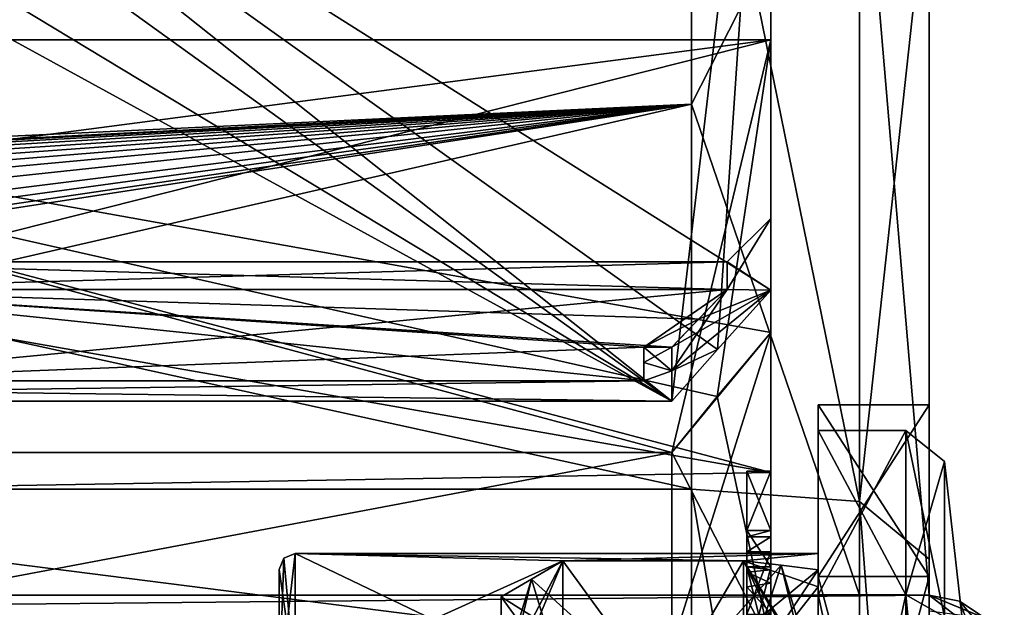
# Model space of a CAD drawing. Header units: millimetres. Extents: x -145 to 248, y -150 to 247.
# Tile 145 of 174: x 132 to 144, y 5 to 12. Entities that reach past the tile are written whole.
import ezdxf

# ---------------------------------------------------------------- set-up
doc = ezdxf.new("R2010")
doc.units = ezdxf.units.MM
doc.header["$LTSCALE"] = 65.185185
for name, color, linetype in [('1085', 7, 'CONTINUOUS'), ('1086', 7, 'CONTINUOUS'), ('1089', 7, 'CONTINUOUS'), ('1090', 7, 'CONTINUOUS'), ('1091', 7, 'CONTINUOUS'), ('1100', 7, 'CONTINUOUS'), ('1101', 7, 'CONTINUOUS'), ('1102', 7, 'CONTINUOUS'), ('1106', 7, 'CONTINUOUS'), ('1115', 7, 'CONTINUOUS'), ('1268', 7, 'CONTINUOUS'), ('1269', 7, 'CONTINUOUS'), ('1270', 7, 'CONTINUOUS'), ('1271', 7, 'CONTINUOUS'), ('1272', 7, 'CONTINUOUS'), ('1274', 7, 'CONTINUOUS'), ('1275', 7, 'CONTINUOUS'), ('1276', 7, 'CONTINUOUS'), ('1279', 7, 'CONTINUOUS'), ('1280', 7, 'CONTINUOUS'), ('1281', 7, 'CONTINUOUS'), ('1282', 7, 'CONTINUOUS'), ('1283', 7, 'CONTINUOUS'), ('1374', 7, 'CONTINUOUS'), ('1375', 7, 'CONTINUOUS'), ('1376', 7, 'CONTINUOUS'), ('1400', 7, 'CONTINUOUS'), ('1401', 7, 'CONTINUOUS'), ('1404', 7, 'CONTINUOUS'), ('1407', 7, 'CONTINUOUS'), ('1411', 7, 'CONTINUOUS'), ('1412', 7, 'CONTINUOUS'), ('1417', 7, 'CONTINUOUS'), ('1418', 7, 'CONTINUOUS'), ('1422', 7, 'CONTINUOUS'), ('1424', 7, 'CONTINUOUS'), ('1427', 7, 'CONTINUOUS'), ('1428', 7, 'CONTINUOUS'), ('1432', 7, 'CONTINUOUS'), ('1468', 7, 'CONTINUOUS'), ('1470', 7, 'CONTINUOUS'), ('1471', 7, 'CONTINUOUS'), ('1481', 7, 'CONTINUOUS'), ('1483', 7, 'CONTINUOUS'), ('1485', 7, 'CONTINUOUS'), ('1486', 7, 'CONTINUOUS'), ('950', 7, 'CONTINUOUS'), ('954', 7, 'CONTINUOUS'), ('955', 7, 'CONTINUOUS'), ('960', 7, 'CONTINUOUS'), ('961', 7, 'CONTINUOUS'), ('962', 7, 'CONTINUOUS'), ('963', 7, 'CONTINUOUS'), ('964', 7, 'CONTINUOUS'), ('965', 7, 'CONTINUOUS'), ('966', 7, 'CONTINUOUS'), ('968', 7, 'CONTINUOUS'), ('977', 7, 'CONTINUOUS'), ('978', 7, 'CONTINUOUS'), ('979', 7, 'CONTINUOUS'), ('980', 7, 'CONTINUOUS'), ('981', 7, 'CONTINUOUS'), ('982', 7, 'CONTINUOUS')]:
    doc.layers.add(name, color=color, linetype=linetype)

msp = doc.modelspace()

# ---------------------------------------------------------------- linework, layer by layer
at = {"layer": '1085', "color": 7, "linetype": 'CONTINUOUS', "true_color": 0xe0f2ff}
for points in [[(135.25, 3.907, 3.907), (135.05, 5.325), (135.109, 5.466, 0), (135.25, 3.907, 3.907)], [(135.25, 5.525), (135.25, 3.907, 3.907), (135.109, 5.466, 0), (135.25, 5.525)], [(135.05, 3.768, 3.763), (135.05, 5.325), (135.25, 3.907, 3.907), (135.05, 3.768, 3.763)]]:
    msp.add_3dface(points, dxfattribs=at)
at = {"layer": '1086', "color": 7, "linetype": 'CONTINUOUS', "true_color": 0xe0f2ff}
for points in [[(135.05, 3.768, -3.763), (135.25, 3.907, -3.907), (135.25, 5.525), (135.05, 3.768, -3.763)], [(135.05, 3.768, -3.763), (135.25, 5.525), (135.109, 5.466, 0), (135.05, 3.768, -3.763)], [(135.05, 5.325), (135.05, 3.768, -3.763), (135.109, 5.466, 0), (135.05, 5.325)]]:
    msp.add_3dface(points, dxfattribs=at)
at = {"layer": '1089', "color": 7, "linetype": 'CONTINUOUS', "true_color": 0xe0f2ff}
for points in [[(139.65, 8.124, -2.5), (139.65, 7.931, -3.057), (139.65, 7.7, -2.5), (139.65, 8.124, -2.5)], [(139.65, 7.931, -3.057), (139.65, 7.7, -3.6), (139.65, 7.7, -2.5), (139.65, 7.931, -3.057)]]:
    msp.add_3dface(points, dxfattribs=at)
at = {"layer": '1090', "color": 7, "linetype": 'CONTINUOUS', "true_color": 0xe0f2ff}
for points in [[(139.65, 7.7, -3.6), (119.85, 7.7, -3.6), (139.65, 7.7, -2.5), (139.65, 7.7, -3.6)], [(139.65, 7.7, -2.5), (119.85, 7.7, -3.6), (128.65, 7.7, -2.5), (139.65, 7.7, -2.5)], [(119.85, 7.7, 3.6), (139.65, 7.7, 3.6), (128.65, 7.7, 2.5), (119.85, 7.7, 3.6)], [(128.65, 7.7, 2.5), (139.65, 7.7, 3.6), (139.65, 7.7, 2.5), (128.65, 7.7, 2.5)]]:
    msp.add_3dface(points, dxfattribs=at)
at = {"layer": '1091', "color": 7, "linetype": 'CONTINUOUS', "true_color": 0xe0f2ff}
for points in [[(140, 6.8, 5.1), (140, 4.339, 7.309), (141.25, 8.31, 5.1), (140, 6.8, 5.1)], [(140, 6.8, 5.1), (141.25, 8.31, 5.1), (140.573, 7.504, 5.1), (140, 6.8, 5.1)], [(141.25, 8.31, 5.1), (140, 4.339, 7.309), (141.25, 4.369, 8.716), (141.25, 8.31, 5.1)]]:
    msp.add_3dface(points, dxfattribs=at)
at = {"layer": '1100', "color": 7, "linetype": 'CONTINUOUS', "true_color": 0xe0f2ff}
for points in [[(140.25, 5, 19.881), (113.25, 5, 19.881), (143.25, 5, 22.5), (140.25, 5, 19.881)], [(113.25, 5, 19.881), (113.25, 5, 22.5), (143.25, 5, 22.5), (113.25, 5, 19.881)], [(142.35, 5, 18.995), (140.25, 5, 19.881), (143.25, 5, 22.5), (142.35, 5, 18.995)], [(142.371, 5, 18.974), (142.35, 5, 18.995), (143.25, 5, 22.5), (142.371, 5, 18.974)], [(143.25, 5, 16.771), (142.371, 5, 18.974), (143.25, 5, 22.5), (143.25, 5, 16.771)]]:
    msp.add_3dface(points, dxfattribs=at)
at = {"layer": '1101', "color": 7, "linetype": 'CONTINUOUS', "true_color": 0xe0f2ff}
for points in [[(143.25, 5, 22.5), (113.25, 5, 22.5), (113.25, 4.707, 23.207), (143.25, 5, 22.5)], [(143.25, 5, 22.5), (113.25, 4.707, 23.207), (143.25, 4.707, 23.207), (143.25, 5, 22.5)]]:
    msp.add_3dface(points, dxfattribs=at)
at = {"layer": '1102', "color": 7, "linetype": 'CONTINUOUS', "true_color": 0xe0f2ff}
for points in [[(143.25, 5, 14.5), (143.25, 5, 16.771), (143.629, 4.925, 22.5), (143.25, 5, 14.5)], [(143.955, 4.709, 22.5), (143.25, 5, 14.5), (143.629, 4.925, 22.5), (143.955, 4.709, 22.5)], [(143.25, 5, 14.5), (143.955, 4.709, 22.5), (143.957, 4.707, 14.5), (143.25, 5, 14.5)], [(143.25, 5, 16.771), (143.25, 5, 22.5), (143.629, 4.925, 22.5), (143.25, 5, 16.771)]]:
    msp.add_3dface(points, dxfattribs=at)
at = {"layer": '1106', "color": 7, "linetype": 'CONTINUOUS', "true_color": 0xe0f2ff}
for points in [[(143.25, 5, 22.5), (143.25, 4.707, 23.207), (143.75, 4.612, 23.112), (143.25, 5, 22.5)], [(143.629, 4.925, 22.5), (143.25, 5, 22.5), (143.75, 4.612, 23.112), (143.629, 4.925, 22.5)], [(143.955, 4.709, 22.5), (143.629, 4.925, 22.5), (144.116, 4.354, 22.854), (143.955, 4.709, 22.5)], [(144.116, 4.354, 22.854), (143.629, 4.925, 22.5), (143.75, 4.612, 23.112), (144.116, 4.354, 22.854)]]:
    msp.add_3dface(points, dxfattribs=at)
at = {"layer": '1115', "color": 7, "linetype": 'CONTINUOUS', "true_color": 0xe0f2ff}
msp.add_3dface([(143.25, 4.799, 13.898), (143.25, 5, 14.5), (143.957, 4.707, 14.5), (143.25, 4.799, 13.898)], dxfattribs=at)
at = {"layer": '1268', "color": 7, "linetype": 'CONTINUOUS', "true_color": 0xe0f2ff}
for points in [[(140.95, 6.562, -12.962), (140.95, 5.815, -12.962), (140.95, 4.139, -12.571), (140.95, 6.562, -12.962)], [(140.95, 6.562, -12.571), (140.95, 6.562, -12.962), (140.95, 5.815, -12.571), (140.95, 6.562, -12.571)], [(140.95, 5.815, -12.571), (140.95, 6.562, -12.962), (140.95, 5.356, -12.571), (140.95, 5.815, -12.571)], [(140.95, 5.356, -12.571), (140.95, 6.562, -12.962), (140.95, 4.139, -12.571), (140.95, 5.356, -12.571)], [(140.95, 4.139, -12.571), (140.95, 5.815, -12.962), (140.95, 5.356, -12.962), (140.95, 4.139, -12.571)], [(140.95, 5.356, -12.962), (140.95, 5.815, -12.962), (140.95, 5.815, -15.47), (140.95, 5.356, -12.962)], [(140.95, 5.815, -12.345), (140.95, 5.815, -12.571), (140.95, 5.356, -12.379), (140.95, 5.815, -12.345)], [(140.95, 5.356, -12.379), (140.95, 5.815, -12.571), (140.95, 5.356, -12.571), (140.95, 5.356, -12.379)], [(140.95, 5.736, -11.83), (140.95, 5.815, -12.345), (140.95, 5.29, -11.95), (140.95, 5.736, -11.83)], [(140.95, 5.29, -11.95), (140.95, 5.815, -12.345), (140.95, 5.356, -12.379), (140.95, 5.29, -11.95)], [(140.95, 5.356, -15.47), (140.95, 5.356, -12.962), (140.95, 5.815, -15.47), (140.95, 5.356, -15.47)], [(140.95, 5.547, -11.522), (140.95, 5.736, -11.83), (140.95, 4.718, -11.645), (140.95, 5.547, -11.522)], [(140.95, 4.718, -11.645), (140.95, 5.736, -11.83), (140.95, 5.105, -11.741), (140.95, 4.718, -11.645)], [(140.95, 5.105, -11.741), (140.95, 5.736, -11.83), (140.95, 5.29, -11.95), (140.95, 5.105, -11.741)], [(140.95, 4.762, -11.252), (140.95, 5.547, -11.522), (140.95, 4.352, -11.268), (140.95, 4.762, -11.252)], [(140.95, 4.352, -11.268), (140.95, 5.547, -11.522), (140.95, 3.992, -11.332), (140.95, 4.352, -11.268)], [(140.95, 3.992, -11.332), (140.95, 5.547, -11.522), (140.95, 4.718, -11.645), (140.95, 3.992, -11.332)], [(140.95, 4.139, -12.962), (140.95, 4.139, -12.571), (140.95, 5.356, -12.962), (140.95, 4.139, -12.962)]]:
    msp.add_3dface(points, dxfattribs=at)
at = {"layer": '1269', "color": 7, "linetype": 'CONTINUOUS', "true_color": 0xe0f2ff}
for points in [[(140.95, 5.815, -15.47), (140.95, 5.815, -12.962), (141.25, 5.815, -15.47), (140.95, 5.815, -15.47)], [(140.95, 5.815, -12.962), (141.25, 5.815, -12.962), (141.25, 5.815, -15.47), (140.95, 5.815, -12.962)]]:
    msp.add_3dface(points, dxfattribs=at)
at = {"layer": '1270', "color": 7, "linetype": 'CONTINUOUS', "true_color": 0xe0f2ff}
for points in [[(140.95, 5.356, -15.47), (140.95, 5.815, -15.47), (141.25, 5.356, -15.47), (140.95, 5.356, -15.47)], [(140.95, 5.815, -15.47), (141.25, 5.815, -15.47), (141.25, 5.356, -15.47), (140.95, 5.815, -15.47)]]:
    msp.add_3dface(points, dxfattribs=at)
at = {"layer": '1271', "color": 7, "linetype": 'CONTINUOUS', "true_color": 0xe0f2ff}
for points in [[(140.95, 5.356, -12.962), (140.95, 5.356, -15.47), (141.25, 5.356, -12.962), (140.95, 5.356, -12.962)], [(140.95, 5.356, -15.47), (141.25, 5.356, -15.47), (141.25, 5.356, -12.962), (140.95, 5.356, -15.47)]]:
    msp.add_3dface(points, dxfattribs=at)
at = {"layer": '1272', "color": 7, "linetype": 'CONTINUOUS', "true_color": 0xe0f2ff}
for points in [[(140.95, 4.139, -12.962), (140.95, 5.356, -12.962), (141.25, 4.139, -12.962), (140.95, 4.139, -12.962)], [(140.95, 5.356, -12.962), (141.25, 5.356, -12.962), (141.25, 4.139, -12.962), (140.95, 5.356, -12.962)]]:
    msp.add_3dface(points, dxfattribs=at)
at = {"layer": '1274', "color": 7, "linetype": 'CONTINUOUS', "true_color": 0xe0f2ff}
for points in [[(140.95, 5.356, -12.571), (140.95, 4.139, -12.571), (141.25, 5.356, -12.571), (140.95, 5.356, -12.571)], [(140.95, 4.139, -12.571), (141.25, 4.139, -12.571), (141.25, 5.356, -12.571), (140.95, 4.139, -12.571)]]:
    msp.add_3dface(points, dxfattribs=at)
at = {"layer": '1275', "color": 7, "linetype": 'CONTINUOUS', "true_color": 0xe0f2ff}
for points in [[(140.95, 5.356, -12.379), (140.95, 5.356, -12.571), (141.25, 5.356, -12.379), (140.95, 5.356, -12.379)], [(140.95, 5.356, -12.571), (141.25, 5.356, -12.571), (141.25, 5.356, -12.379), (140.95, 5.356, -12.571)]]:
    msp.add_3dface(points, dxfattribs=at)
at = {"layer": '1276', "color": 7, "linetype": 'CONTINUOUS', "true_color": 0xe0f2ff}
for points in [[(140.95, 5.29, -11.95), (140.95, 5.356, -12.379), (141.25, 5.319, -12.032), (140.95, 5.29, -11.95)], [(140.95, 5.356, -12.379), (141.25, 5.356, -12.379), (141.25, 5.319, -12.032), (140.95, 5.356, -12.379)], [(141.25, 5.151, -11.772), (140.95, 5.29, -11.95), (141.25, 5.319, -12.032), (141.25, 5.151, -11.772)], [(140.95, 5.105, -11.741), (140.95, 5.29, -11.95), (141.25, 5.151, -11.772), (140.95, 5.105, -11.741)], [(141.25, 4.767, -11.649), (140.95, 5.105, -11.741), (141.25, 5.151, -11.772), (141.25, 4.767, -11.649)], [(140.95, 4.718, -11.645), (140.95, 5.105, -11.741), (141.25, 4.767, -11.649), (140.95, 4.718, -11.645)]]:
    msp.add_3dface(points, dxfattribs=at)
at = {"layer": '1279', "color": 7, "linetype": 'CONTINUOUS', "true_color": 0xe0f2ff}
for points in [[(140.95, 5.815, -12.345), (140.95, 5.736, -11.83), (141.25, 5.815, -12.345), (140.95, 5.815, -12.345)], [(141.25, 5.815, -12.345), (140.95, 5.736, -11.83), (141.25, 5.736, -11.83), (141.25, 5.815, -12.345)], [(140.95, 5.736, -11.83), (140.95, 5.547, -11.522), (141.25, 5.736, -11.83), (140.95, 5.736, -11.83)], [(141.25, 5.736, -11.83), (140.95, 5.547, -11.522), (141.25, 5.547, -11.522), (141.25, 5.736, -11.83)], [(140.95, 5.547, -11.522), (140.95, 4.762, -11.252), (141.25, 5.547, -11.522), (140.95, 5.547, -11.522)], [(140.95, 4.762, -11.252), (141.25, 4.762, -11.252), (141.25, 5.547, -11.522), (140.95, 4.762, -11.252)]]:
    msp.add_3dface(points, dxfattribs=at)
at = {"layer": '1280', "color": 7, "linetype": 'CONTINUOUS', "true_color": 0xe0f2ff}
for points in [[(140.95, 5.815, -12.571), (140.95, 5.815, -12.345), (141.25, 5.815, -12.571), (140.95, 5.815, -12.571)], [(140.95, 5.815, -12.345), (141.25, 5.815, -12.345), (141.25, 5.815, -12.571), (140.95, 5.815, -12.345)]]:
    msp.add_3dface(points, dxfattribs=at)
at = {"layer": '1281', "color": 7, "linetype": 'CONTINUOUS', "true_color": 0xe0f2ff}
for points in [[(140.95, 6.562, -12.571), (140.95, 5.815, -12.571), (141.25, 6.562, -12.571), (140.95, 6.562, -12.571)], [(140.95, 5.815, -12.571), (141.25, 5.815, -12.571), (141.25, 6.562, -12.571), (140.95, 5.815, -12.571)]]:
    msp.add_3dface(points, dxfattribs=at)
at = {"layer": '1282', "color": 7, "linetype": 'CONTINUOUS', "true_color": 0xe0f2ff}
for points in [[(140.95, 6.562, -12.962), (140.95, 6.562, -12.571), (141.25, 6.562, -12.962), (140.95, 6.562, -12.962)], [(140.95, 6.562, -12.571), (141.25, 6.562, -12.571), (141.25, 6.562, -12.962), (140.95, 6.562, -12.571)]]:
    msp.add_3dface(points, dxfattribs=at)
at = {"layer": '1283', "color": 7, "linetype": 'CONTINUOUS', "true_color": 0xe0f2ff}
for points in [[(140.95, 5.815, -12.962), (140.95, 6.562, -12.962), (141.25, 5.815, -12.962), (140.95, 5.815, -12.962)], [(141.25, 5.815, -12.962), (140.95, 6.562, -12.962), (141.25, 6.562, -12.962), (141.25, 5.815, -12.962)]]:
    msp.add_3dface(points, dxfattribs=at)
at = {"layer": '1374', "color": 7, "linetype": 'CONTINUOUS', "true_color": 0xe0f2ff}
for points in [[(139.65, 8.124, -2.5), (128.65, 7.7, -2.5), (140.7, 8.854, -2.5), (139.65, 8.124, -2.5)], [(128.65, 7.7, -2.5), (128.65, 8.854, -2.5), (140.7, 8.854, -2.5), (128.65, 7.7, -2.5)], [(140.34, 8.479, -2.5), (139.65, 8.124, -2.5), (140.7, 8.854, -2.5), (140.34, 8.479, -2.5)], [(140, 8.124, -2.5), (139.65, 8.124, -2.5), (140.34, 8.479, -2.5), (140, 8.124, -2.5)], [(139.65, 8.124, -2.5), (139.65, 7.7, -2.5), (128.65, 7.7, -2.5), (139.65, 8.124, -2.5)]]:
    msp.add_3dface(points, dxfattribs=at)
at = {"layer": '1375', "color": 7, "linetype": 'CONTINUOUS', "true_color": 0xe0f2ff}
for points in [[(139.65, 8.124, 2.5), (140, 8.124, 2.5), (128.65, 8.854, 2.5), (139.65, 8.124, 2.5)], [(139.65, 7.7, 2.5), (139.65, 8.124, 2.5), (128.65, 8.854, 2.5), (139.65, 7.7, 2.5)], [(128.65, 8.854, 2.5), (140, 8.124, 2.5), (140.34, 8.479, 2.5), (128.65, 8.854, 2.5)], [(128.65, 7.7, 2.5), (139.65, 7.7, 2.5), (128.65, 8.854, 2.5), (128.65, 7.7, 2.5)], [(140.7, 8.854, 2.5), (128.65, 8.854, 2.5), (140.34, 8.479, 2.5), (140.7, 8.854, 2.5)]]:
    msp.add_3dface(points, dxfattribs=at)
at = {"layer": '1376', "color": 7, "linetype": 'CONTINUOUS', "true_color": 0xe0f2ff}
for points in [[(128.65, 8.854, -2.5), (128.65, 9.2), (140.7, 8.854, -2.5), (128.65, 8.854, -2.5)], [(128.65, 9.2), (128.65, 8.854, 2.5), (140.7, 9.2), (128.65, 9.2)], [(140.7, 8.854, -2.5), (128.65, 9.2), (140.7, 9.2), (140.7, 8.854, -2.5)], [(128.65, 8.854, 2.5), (140.7, 8.854, 2.5), (140.7, 9.2), (128.65, 8.854, 2.5)]]:
    msp.add_3dface(points, dxfattribs=at)
at = {"layer": '1400', "color": 7, "linetype": 'CONTINUOUS', "true_color": 0xe0e8ed}
for points in [[(141.85, 5.003, -5.003), (141.85, 7.075), (142.954, 5.003, -5.003), (141.85, 5.003, -5.003)], [(141.85, 7.075), (141.85, 5.003, 5.003), (142.954, 7.075), (141.85, 7.075)], [(142.954, 5.003, -5.003), (141.85, 7.075), (142.954, 7.075), (142.954, 5.003, -5.003)], [(142.954, 7.075), (141.85, 5.003, 5.003), (142.954, 5.003, 5.003), (142.954, 7.075)], [(141.85, 5.003, 5.003), (141.85, 0, 7.075), (142.954, 5.003, 5.003), (141.85, 5.003, 5.003)], [(142.954, 5.003, 5.003), (141.85, 0, 7.075), (142.954, 0, 7.075), (142.954, 5.003, 5.003)], [(141.85, 0, -7.075), (141.85, 5.003, -5.003), (142.954, 0, -7.075), (141.85, 0, -7.075)], [(142.954, 0, -7.075), (141.85, 5.003, -5.003), (142.954, 5.003, -5.003), (142.954, 0, -7.075)]]:
    msp.add_3dface(points, dxfattribs=at)
at = {"layer": '1401', "color": 7, "linetype": 'CONTINUOUS', "true_color": 0xe0e8ed}
for points in [[(141.85, -5.525), (141.85, 5.525), (141.85, 5.32, -1), (141.85, -5.525)], [(141.85, 5.525), (141.85, -5.525), (141.85, -5.32, 1), (141.85, 5.525)], [(141.85, 5.525), (141.85, 5.104, -2.114), (141.85, 5.32, -1), (141.85, 5.525)], [(141.85, 5.104, 2.114), (141.85, 5.525), (141.85, 5.32, 1), (141.85, 5.104, 2.114)], [(141.85, 5.525), (141.85, 3.458, 1), (141.85, 5.32, 1), (141.85, 5.525)], [(141.85, 3.458, 1), (141.85, 5.525), (141.85, -3.458, 1), (141.85, 3.458, 1)], [(141.85, -3.458, 1), (141.85, 5.525), (141.85, -5.32, 1), (141.85, -3.458, 1)], [(141.85, 3.458, -1), (141.85, -5.525), (141.85, 5.32, -1), (141.85, 3.458, -1)], [(141.85, 5.32, -1), (141.85, 5.104, -2.114), (141.85, 3.827, -3.827), (141.85, 5.32, -1)], [(141.85, 3.827, 3.827), (141.85, 5.104, 2.114), (141.85, 5.32, 1), (141.85, 3.827, 3.827)], [(141.85, 5.104, -2.114), (141.85, 3.907, -3.907), (141.85, 3.827, -3.827), (141.85, 5.104, -2.114)], [(141.85, 3.907, 3.907), (141.85, 5.104, 2.114), (141.85, 3.827, 3.827), (141.85, 3.907, 3.907)]]:
    msp.add_3dface(points, dxfattribs=at)
at = {"layer": '1404', "color": 7, "linetype": 'CONTINUOUS', "true_color": 0xe0e8ed}
for points in [[(143.442, 6.686), (143.442, 4.728, 4.728), (144.196, 0), (143.442, 6.686)], [(143.442, 4.728, -4.728), (143.442, 6.686), (144.196, 0), (143.442, 4.728, -4.728)]]:
    msp.add_3dface(points, dxfattribs=at)
at = {"layer": '1407', "color": 7, "linetype": 'CONTINUOUS', "true_color": 0xe0e8ed}
for points in [[(142.954, 5.003, -5.003), (142.954, 7.075), (143.442, 4.728, -4.728), (142.954, 5.003, -5.003)], [(142.954, 7.075), (142.954, 5.003, 5.003), (143.442, 6.686), (142.954, 7.075)], [(142.954, 7.075), (143.442, 6.686), (143.442, 4.728, -4.728), (142.954, 7.075)], [(142.954, 5.003, 5.003), (143.442, 4.728, 4.728), (143.442, 6.686), (142.954, 5.003, 5.003)], [(142.954, 0, -7.075), (142.954, 5.003, -5.003), (143.266, 0, -6.966), (142.954, 0, -7.075)], [(142.954, 5.003, -5.003), (143.442, 4.728, -4.728), (143.442, 0, -6.686), (142.954, 5.003, -5.003)], [(142.954, 5.003, -5.003), (143.442, 0, -6.686), (143.266, 0, -6.966), (142.954, 5.003, -5.003)], [(142.954, 5.003, 5.003), (142.954, 0, 7.075), (143.442, 4.728, 4.728), (142.954, 5.003, 5.003)]]:
    msp.add_3dface(points, dxfattribs=at)
at = {"layer": '1411', "color": 7, "linetype": 'CONTINUOUS', "true_color": 0xe0e8ed}
for points in [[(138.232, 5.201, 1), (138.627, 5.434, 1), (137.85, 3.952, 1), (138.232, 5.201, 1)], [(137.85, 3.952, 1), (138.627, 5.434, 1), (139.888, 3.701, 1), (137.85, 3.952, 1)], [(138.627, 5.434, 1), (140.907, 5.434, 1), (139.888, 3.701, 1), (138.627, 5.434, 1)], [(139.888, 3.701, 1), (140.907, 5.434, 1), (141.38, 5.376, 1), (139.888, 3.701, 1)], [(141.85, 5.32, 1), (139.888, 3.701, 1), (141.38, 5.376, 1), (141.85, 5.32, 1)], [(141.85, 5.32, 1), (141.85, 3.458, 1), (139.888, 3.701, 1), (141.85, 5.32, 1)], [(137.85, 4.977, 1), (138.232, 5.201, 1), (137.85, 3.952, 1), (137.85, 4.977, 1)]]:
    msp.add_3dface(points, dxfattribs=at)
at = {"layer": '1412', "color": 7, "linetype": 'CONTINUOUS', "true_color": 0xe0e8ed}
for points in [[(139.888, 3.701, -1), (138.627, 5.434, -1), (138.232, 5.202, -1), (139.888, 3.701, -1)], [(140.907, 5.434, -1), (138.627, 5.434, -1), (139.888, 3.701, -1), (140.907, 5.434, -1)], [(141.85, 3.458, -1), (140.907, 5.434, -1), (139.888, 3.701, -1), (141.85, 3.458, -1)], [(140.907, 5.434, -1), (141.85, 3.458, -1), (141.38, 5.376, -1), (140.907, 5.434, -1)], [(141.85, 3.458, -1), (141.85, 5.32, -1), (141.38, 5.376, -1), (141.85, 3.458, -1)], [(137.85, 4.977, -1), (139.888, 3.701, -1), (138.232, 5.202, -1), (137.85, 4.977, -1)], [(137.85, 3.952, -1), (139.888, 3.701, -1), (137.85, 4.977, -1), (137.85, 3.952, -1)]]:
    msp.add_3dface(points, dxfattribs=at)
at = {"layer": '1417', "color": 7, "linetype": 'CONTINUOUS', "true_color": 0xe0e8ed}
for points in [[(140.907, 5.434, 1), (140.907, 3.907, 3.907), (141.38, 5.376, 1), (140.907, 5.434, 1)], [(140.907, 3.907, 3.907), (141.85, 5.32, 1), (141.38, 5.376, 1), (140.907, 3.907, 3.907)], [(140.907, 3.907, 3.907), (141.85, 3.827, 3.827), (141.85, 5.32, 1), (140.907, 3.907, 3.907)]]:
    msp.add_3dface(points, dxfattribs=at)
at = {"layer": '1418', "color": 7, "linetype": 'CONTINUOUS', "true_color": 0xe0e8ed}
for points in [[(138.627, 3.907, 3.907), (138.627, 5.434, 1), (137.85, 3.589, 3.589), (138.627, 3.907, 3.907)], [(138.627, 5.434, 1), (138.232, 5.201, 1), (137.85, 3.589, 3.589), (138.627, 5.434, 1)], [(137.85, 4.977, 1), (137.85, 3.589, 3.589), (138.232, 5.201, 1), (137.85, 4.977, 1)]]:
    msp.add_3dface(points, dxfattribs=at)
at = {"layer": '1422', "color": 7, "linetype": 'CONTINUOUS', "true_color": 0xe0f2ff}
for points in [[(93.25, 5.717, 17.595), (93.25, 14.967, 10.874), (141.25, 6.544, 17.304), (93.25, 5.717, 17.595)], [(93.25, 14.967, 10.874), (120.65, 12, 14.08), (141.25, 6.544, 17.304), (93.25, 14.967, 10.874)], [(120.65, 12, 14.08), (141.25, 12, 14.08), (141.25, 6.544, 17.304), (120.65, 12, 14.08)], [(141.25, 0.321, 18.497), (93.25, 5.717, 17.595), (141.25, 6.544, 17.304), (141.25, 0.321, 18.497)], [(93.25, -5.717, 17.595), (93.25, 5.717, 17.595), (141.25, 0.321, 18.497), (93.25, -5.717, 17.595)]]:
    msp.add_3dface(points, dxfattribs=at)
at = {"layer": '1424', "color": 7, "linetype": 'CONTINUOUS', "true_color": 0xe0f2ff}
for points in [[(140.25, 16.167, 12.605), (93.45, 16.585, 12.05), (95.295, 9.026, 18.406), (140.25, 16.167, 12.605)], [(95.798, 9.1, 18.37), (140.25, 16.167, 12.605), (95.295, 9.026, 18.406), (95.798, 9.1, 18.37)], [(140.25, 11.191, 17.176), (140.25, 16.167, 12.605), (95.798, 9.1, 18.37), (140.25, 11.191, 17.176)], [(140.25, 11.191, 17.176), (95.798, 9.1, 18.37), (99.349, 9.1, 18.37), (140.25, 11.191, 17.176)], [(140.25, 11.191, 17.176), (99.349, 9.1, 18.37), (99.702, 9.064, 18.387), (140.25, 11.191, 17.176)], [(99.984, 8.966, 18.435), (140.25, 11.191, 17.176), (99.702, 9.064, 18.387), (99.984, 8.966, 18.435)], [(140.25, 11.191, 17.176), (99.984, 8.966, 18.435), (100.233, 8.806, 18.512), (140.25, 11.191, 17.176)], [(113.25, 5, 19.881), (140.25, 11.191, 17.176), (100.166, 5.037, 19.871), (113.25, 5, 19.881)], [(100.166, 5.037, 19.871), (140.25, 11.191, 17.176), (100.436, 5.33, 19.795), (100.166, 5.037, 19.871)], [(100.435, 8.585, 18.616), (140.25, 11.191, 17.176), (100.233, 8.806, 18.512), (100.435, 8.585, 18.616)], [(140.25, 11.191, 17.176), (100.435, 8.585, 18.616), (100.589, 8.317, 18.737), (140.25, 11.191, 17.176)], [(140.25, 11.191, 17.176), (100.653, 5.766, 19.672), (100.436, 5.33, 19.795), (140.25, 11.191, 17.176)], [(100.715, 7.972, 18.887), (140.25, 11.191, 17.176), (100.589, 8.317, 18.737), (100.715, 7.972, 18.887)], [(100.653, 5.766, 19.672), (140.25, 11.191, 17.176), (100.77, 6.267, 19.519), (100.653, 5.766, 19.672)], [(140.25, 11.191, 17.176), (100.715, 7.972, 18.887), (100.79, 7.555, 19.057), (140.25, 11.191, 17.176)], [(140.25, 11.191, 17.176), (100.817, 6.983, 19.274), (100.77, 6.267, 19.519), (140.25, 11.191, 17.176)], [(100.817, 6.983, 19.274), (140.25, 11.191, 17.176), (100.79, 7.555, 19.057), (100.817, 6.983, 19.274)], [(140.25, 5, 19.881), (140.25, 11.191, 17.176), (113.25, 5, 19.881), (140.25, 5, 19.881)]]:
    msp.add_3dface(points, dxfattribs=at)
at = {"layer": '1427', "color": 7, "linetype": 'CONTINUOUS', "true_color": 0xe0f2ff}
for points in [[(141.25, 12, -14.08), (141.25, 6.544, -17.304), (141.25, 12, -5.1), (141.25, 12, -14.08)], [(141.25, 12, -5.1), (141.25, 6.544, -17.304), (141.25, 8.31, -5.1), (141.25, 12, -5.1)], [(141.25, 8.31, -5.1), (141.25, 6.544, -17.304), (141.25, 6.562, -12.962), (141.25, 8.31, -5.1)], [(141.25, 4.762, -11.252), (141.25, 8.31, -5.1), (141.25, 5.547, -11.522), (141.25, 4.762, -11.252)], [(141.25, 8.31, -5.1), (141.25, 4.762, -11.252), (141.25, 4.369, -8.716), (141.25, 8.31, -5.1)], [(141.25, 8.31, -5.1), (141.25, 5.815, -12.345), (141.25, 5.736, -11.83), (141.25, 8.31, -5.1)], [(141.25, 5.815, -12.345), (141.25, 8.31, -5.1), (141.25, 5.815, -12.571), (141.25, 5.815, -12.345)], [(141.25, 8.31, -5.1), (141.25, 5.736, -11.83), (141.25, 5.547, -11.522), (141.25, 8.31, -5.1)], [(141.25, 5.815, -12.571), (141.25, 8.31, -5.1), (141.25, 6.562, -12.571), (141.25, 5.815, -12.571)], [(141.25, 6.562, -12.571), (141.25, 8.31, -5.1), (141.25, 6.562, -12.962), (141.25, 6.562, -12.571)], [(141.25, 6.544, -17.304), (141.25, 5.815, -15.47), (141.25, 6.562, -12.962), (141.25, 6.544, -17.304)], [(141.25, 5.815, -15.47), (141.25, 5.815, -12.962), (141.25, 6.562, -12.962), (141.25, 5.815, -15.47)], [(141.25, 6.544, -17.304), (141.25, 0.321, -18.497), (141.25, 5.815, -15.47), (141.25, 6.544, -17.304)], [(141.25, 5.815, -15.47), (141.25, 0.321, -18.497), (141.25, 5.356, -15.47), (141.25, 5.815, -15.47)], [(141.25, 5.356, -15.47), (141.25, 0.321, -18.497), (141.25, 3.454, -15.47), (141.25, 5.356, -15.47)], [(141.25, 5.356, -12.962), (141.25, 5.356, -15.47), (141.25, 3.454, -15.47), (141.25, 5.356, -12.962)], [(141.25, 4.139, -12.962), (141.25, 5.356, -12.962), (141.25, 3.454, -15.47), (141.25, 4.139, -12.962)], [(141.25, 5.356, -12.571), (141.25, 4.139, -12.571), (141.25, 5.356, -12.379), (141.25, 5.356, -12.571)], [(141.25, 5.356, -12.379), (141.25, 4.139, -12.571), (141.25, 5.319, -12.032), (141.25, 5.356, -12.379)], [(141.25, 4.139, -12.571), (141.25, 5.151, -11.772), (141.25, 5.319, -12.032), (141.25, 4.139, -12.571)], [(141.25, 4.139, -12.571), (141.25, 4.767, -11.649), (141.25, 5.151, -11.772), (141.25, 4.139, -12.571)]]:
    msp.add_3dface(points, dxfattribs=at)
at = {"layer": '1428', "color": 7, "linetype": 'CONTINUOUS', "true_color": 0xe0f2ff}
for points in [[(141.25, 12, 5.1), (141.25, 8.31, 5.1), (141.25, 12, 14.08), (141.25, 12, 5.1)], [(141.25, 12, 14.08), (141.25, 8.31, 5.1), (141.25, 6.544, 17.304), (141.25, 12, 14.08)], [(141.25, 8.31, 5.1), (141.25, 4.369, 8.716), (141.25, 6.544, 17.304), (141.25, 8.31, 5.1)], [(141.25, 4.369, 8.716), (141.25, 1.231, 13.949), (141.25, 6.544, 17.304), (141.25, 4.369, 8.716)], [(141.25, 0.601, 15.254), (141.25, 0.336, 15.293), (141.25, 6.544, 17.304), (141.25, 0.601, 15.254)], [(141.25, 0.336, 15.293), (141.25, 0.321, 18.497), (141.25, 6.544, 17.304), (141.25, 0.336, 15.293)], [(141.25, 0.817, 15.144), (141.25, 0.601, 15.254), (141.25, 6.544, 17.304), (141.25, 0.817, 15.144)], [(141.25, 0.99, 14.972), (141.25, 0.817, 15.144), (141.25, 6.544, 17.304), (141.25, 0.99, 14.972)], [(141.25, 1.126, 14.713), (141.25, 0.99, 14.972), (141.25, 6.544, 17.304), (141.25, 1.126, 14.713)], [(141.25, 1.203, 14.395), (141.25, 1.126, 14.713), (141.25, 6.544, 17.304), (141.25, 1.203, 14.395)], [(141.25, 1.231, 13.949), (141.25, 1.203, 14.395), (141.25, 6.544, 17.304), (141.25, 1.231, 13.949)]]:
    msp.add_3dface(points, dxfattribs=at)
at = {"layer": '1432', "color": 7, "linetype": 'CONTINUOUS', "true_color": 0xe0f2ff}
for points in [[(141.25, 18.04, 4.1), (141.25, 18.04, -4.1), (141.25, 8.846, -4.1), (141.25, 18.04, 4.1)], [(141.25, 18.04, 4.1), (141.25, 8.846, -4.1), (141.25, 9.75), (141.25, 18.04, 4.1)], [(141.25, 8.846, 4.1), (141.25, 18.04, 4.1), (141.25, 9.75), (141.25, 8.846, 4.1)]]:
    msp.add_3dface(points, dxfattribs=at)
at = {"layer": '1468', "color": 7, "linetype": 'CONTINUOUS', "true_color": 0xe0f2ff}
for points in [[(139.65, 7.7, 3.6), (139.65, 7.931, 3.057), (139.65, 8.124, 2.5), (139.65, 7.7, 3.6)], [(139.65, 7.7, 3.6), (139.65, 8.124, 2.5), (139.65, 7.7, 2.5), (139.65, 7.7, 3.6)]]:
    msp.add_3dface(points, dxfattribs=at)
at = {"layer": '1470', "color": 7, "linetype": 'CONTINUOUS', "true_color": 0xe0f2ff}
for points in [[(140.574, 7.505, -5.1), (141.25, 8.31, -5.1), (141.25, 4.369, -8.716), (140.574, 7.505, -5.1)], [(140, 6.8, -5.1), (140.574, 7.505, -5.1), (141.25, 4.369, -8.716), (140, 6.8, -5.1)], [(140, 4.339, -7.309), (140, 6.8, -5.1), (141.25, 4.369, -8.716), (140, 4.339, -7.309)]]:
    msp.add_3dface(points, dxfattribs=at)
at = {"layer": '1471', "color": 7, "linetype": 'CONTINUOUS', "true_color": 0xe0f2ff}
for points in [[(141.25, 8.846, -4.1), (140.7, 9.2), (141.25, 9.75), (141.25, 8.846, -4.1)], [(140.7, 8.854, 2.5), (141.25, 8.846, 4.1), (141.25, 9.75), (140.7, 8.854, 2.5)], [(140.7, 9.2), (140.7, 8.854, 2.5), (141.25, 9.75), (140.7, 9.2)], [(141.25, 8.846, -4.1), (140.7, 8.854, -2.5), (140.7, 9.2), (141.25, 8.846, -4.1)], [(140, 8.124, 2.5), (140, 7.826, 3.317), (140.7, 8.854, 2.5), (140, 8.124, 2.5)], [(140, 8.124, 2.5), (140.7, 8.854, 2.5), (140.34, 8.479, 2.5), (140, 8.124, 2.5)], [(140, 7.826, 3.317), (141.25, 8.846, 4.1), (140.7, 8.854, 2.5), (140, 7.826, 3.317)], [(140, 7.826, 3.317), (140.577, 8.098, 4.1), (141.25, 8.846, 4.1), (140, 7.826, 3.317)], [(140, 7.826, -3.317), (140, 8.124, -2.5), (141.25, 8.846, -4.1), (140, 7.826, -3.317)], [(140, 7.826, -3.317), (141.25, 8.846, -4.1), (140.576, 8.098, -4.1), (140, 7.826, -3.317)], [(141.25, 8.846, -4.1), (140, 8.124, -2.5), (140.34, 8.479, -2.5), (141.25, 8.846, -4.1)], [(141.25, 8.846, -4.1), (140.34, 8.479, -2.5), (140.7, 8.854, -2.5), (141.25, 8.846, -4.1)], [(140, 7.826, 3.317), (140, 7.446, 4.1), (140.577, 8.098, 4.1), (140, 7.826, 3.317)], [(140, 7.446, -4.1), (140, 7.826, -3.317), (140.576, 8.098, -4.1), (140, 7.446, -4.1)]]:
    msp.add_3dface(points, dxfattribs=at)
at = {"layer": '1481', "color": 7, "linetype": 'CONTINUOUS', "true_color": 0xe0e8ed}
msp.add_3dface([(137.85, 3.952, -1), (137.85, 4.977, -1), (137.85, 3.589, -3.589), (137.85, 3.952, -1)], dxfattribs=at)
at = {"layer": '1483', "color": 7, "linetype": 'CONTINUOUS', "true_color": 0xe0e8ed}
msp.add_3dface([(137.85, 4.977, 1), (137.85, 3.952, 1), (137.85, 3.589, 3.589), (137.85, 4.977, 1)], dxfattribs=at)
at = {"layer": '1485', "color": 7, "linetype": 'CONTINUOUS', "true_color": 0xe0e8ed}
for points in [[(140.907, 3.907, -3.907), (140.907, 5.434, -1), (141.85, 3.827, -3.827), (140.907, 3.907, -3.907)], [(140.907, 5.434, -1), (141.38, 5.376, -1), (141.85, 3.827, -3.827), (140.907, 5.434, -1)], [(141.85, 5.32, -1), (141.85, 3.827, -3.827), (141.38, 5.376, -1), (141.85, 5.32, -1)]]:
    msp.add_3dface(points, dxfattribs=at)
at = {"layer": '1486', "color": 7, "linetype": 'CONTINUOUS', "true_color": 0xe0e8ed}
for points in [[(138.627, 5.434, -1), (138.627, 3.907, -3.907), (138.232, 5.202, -1), (138.627, 5.434, -1)], [(138.627, 3.907, -3.907), (137.85, 4.977, -1), (138.232, 5.202, -1), (138.627, 3.907, -3.907)], [(137.85, 4.977, -1), (138.627, 3.907, -3.907), (137.85, 3.589, -3.589), (137.85, 4.977, -1)]]:
    msp.add_3dface(points, dxfattribs=at)
at = {"layer": '950', "color": 7, "linetype": 'CONTINUOUS', "true_color": 0xe0f2ff}
for points in [[(141.25, 12, -14.08), (120.65, 12, -14.08), (93.25, 5.717, -17.595), (141.25, 12, -14.08)], [(141.25, 6.544, -17.304), (141.25, 12, -14.08), (93.25, 5.717, -17.595), (141.25, 6.544, -17.304)], [(141.25, 0.321, -18.497), (141.25, 6.544, -17.304), (93.25, 5.717, -17.595), (141.25, 0.321, -18.497)], [(93.25, -5.717, -17.595), (141.25, 0.321, -18.497), (93.25, 5.717, -17.595), (93.25, -5.717, -17.595)]]:
    msp.add_3dface(points, dxfattribs=at)
at = {"layer": '954', "color": 7, "linetype": 'CONTINUOUS', "true_color": 0xe0f2ff}
for points in [[(143.25, 14.243, -10.168), (143.25, 13.955, 10.56), (143.25, 7.4), (143.25, 14.243, -10.168)], [(143.25, 5.454, -16.628), (143.25, 14.243, -10.168), (143.25, 7.4), (143.25, 5.454, -16.628)], [(143.25, 13.955, 10.56), (143.25, 5, 16.771), (143.25, 7.4), (143.25, 13.955, 10.56)], [(143.25, 7.4), (143.25, 5, 16.771), (143.25, 5.233, 5.232), (143.25, 7.4)], [(143.25, 5.233, -5.232), (143.25, 5.454, -16.628), (143.25, 7.4), (143.25, 5.233, -5.232)], [(143.25, -5.454, -16.628), (143.25, 5.454, -16.628), (143.25, -5.233, -5.232), (143.25, -5.454, -16.628)], [(143.25, -5.233, -5.232), (143.25, 5.454, -16.628), (143.25, 0, -7.4), (143.25, -5.233, -5.232)], [(143.25, 0, -7.4), (143.25, 5.454, -16.628), (143.25, 5.233, -5.232), (143.25, 0, -7.4)], [(143.25, 4.707, 13.793), (143.25, 4, 13.5), (143.25, 5.233, 5.232), (143.25, 4.707, 13.793)], [(143.25, 5.233, 5.232), (143.25, 4, 13.5), (143.25, 0, 7.4), (143.25, 5.233, 5.232)], [(143.25, 4.799, 13.898), (143.25, 4.707, 13.793), (143.25, 5.233, 5.232), (143.25, 4.799, 13.898)], [(143.25, 5, 14.5), (143.25, 4.799, 13.898), (143.25, 5.233, 5.232), (143.25, 5, 14.5)], [(143.25, 5, 16.771), (143.25, 5, 14.5), (143.25, 5.233, 5.232), (143.25, 5, 16.771)]]:
    msp.add_3dface(points, dxfattribs=at)
at = {"layer": '955', "color": 7, "linetype": 'CONTINUOUS', "true_color": 0xe0f2ff}
for points in [[(93.45, 6.335, -19.497), (93.45, 16.585, -12.05), (140.25, 6.335, -19.497), (93.45, 6.335, -19.497)], [(140.25, 6.335, -19.497), (93.45, 16.585, -12.05), (140.25, 16.585, -12.05), (140.25, 6.335, -19.497)], [(140.25, -6.335, -19.497), (93.45, 6.335, -19.497), (140.25, 6.335, -19.497), (140.25, -6.335, -19.497)], [(93.45, 6.335, -19.497), (140.25, -6.335, -19.497), (100.01, 3.953, -20.115), (93.45, 6.335, -19.497)]]:
    msp.add_3dface(points, dxfattribs=at)
at = {"layer": '960', "color": 7, "linetype": 'CONTINUOUS', "true_color": 0xe0f2ff}
for points in [[(140.25, 6.335, -19.497), (140.25, 16.585, -12.05), (142.371, 6.18, -18.623), (140.25, 6.335, -19.497)], [(142.371, 6.18, -18.623), (140.25, 16.585, -12.05), (142.371, 16.088, -11.233), (142.371, 6.18, -18.623)], [(140.25, 11.191, 17.176), (142.371, 15.353, 12.218), (140.25, 16.167, 12.605), (140.25, 11.191, 17.176)], [(143.25, 14.243, -10.168), (142.371, 6.18, -18.623), (142.371, 16.088, -11.233), (143.25, 14.243, -10.168)], [(142.371, 5, 18.974), (142.371, 15.353, 12.218), (140.25, 11.191, 17.176), (142.371, 5, 18.974)], [(143.25, 5, 16.771), (143.25, 13.955, 10.56), (142.371, 15.353, 12.218), (143.25, 5, 16.771)], [(143.25, 5, 16.771), (142.371, 15.353, 12.218), (142.371, 5, 18.974), (143.25, 5, 16.771)], [(143.25, 14.243, -10.168), (143.25, 5.454, -16.628), (142.371, 6.18, -18.623), (143.25, 14.243, -10.168)], [(140.25, 5, 19.881), (142.371, 5, 18.974), (140.25, 11.191, 17.176), (140.25, 5, 19.881)], [(140.25, -6.335, -19.497), (140.25, 6.335, -19.497), (142.371, -6.18, -18.623), (140.25, -6.335, -19.497)], [(142.371, -6.18, -18.623), (140.25, 6.335, -19.497), (142.371, 6.18, -18.623), (142.371, -6.18, -18.623)], [(143.25, 5.454, -16.628), (143.25, -5.454, -16.628), (142.371, 6.18, -18.623), (143.25, 5.454, -16.628)], [(143.25, -5.454, -16.628), (142.371, -6.18, -18.623), (142.371, 6.18, -18.623), (143.25, -5.454, -16.628)], [(142.35, 5, 18.995), (142.371, 5, 18.974), (140.25, 5, 19.881), (142.35, 5, 18.995)]]:
    msp.add_3dface(points, dxfattribs=at)
at = {"layer": '961', "color": 7, "linetype": 'CONTINUOUS', "true_color": 0xe0f2ff}
for points in [[(135.05, 2.5), (135.05, 1.25, -2.165), (135.05, 5.325), (135.05, 2.5)], [(135.05, 3.768, 3.763), (135.05, 2.5), (135.05, 5.325), (135.05, 3.768, 3.763)], [(135.05, 5.325), (135.05, 1.25, -2.165), (135.05, 3.768, -3.763), (135.05, 5.325)]]:
    msp.add_3dface(points, dxfattribs=at)
at = {"layer": '962', "color": 7, "linetype": 'CONTINUOUS', "true_color": 0xe0f2ff}
for points in [[(135.25, 5.525), (135.25, 3.907, -3.907), (138.627, 5.434, -1), (135.25, 5.525)], [(141.85, 5.525), (135.25, 5.525), (138.627, 5.434, -1), (141.85, 5.525)], [(141.85, 5.525), (138.627, 5.434, -1), (140.907, 5.434, -1), (141.85, 5.525)], [(141.85, 5.104, -2.114), (141.85, 5.525), (140.907, 5.434, -1), (141.85, 5.104, -2.114)], [(138.627, 5.434, -1), (135.25, 3.907, -3.907), (138.627, 3.907, -3.907), (138.627, 5.434, -1)], [(140.907, 3.907, -3.907), (141.85, 5.104, -2.114), (140.907, 5.434, -1), (140.907, 3.907, -3.907)], [(141.85, 3.907, -3.907), (141.85, 5.104, -2.114), (140.907, 3.907, -3.907), (141.85, 3.907, -3.907)]]:
    msp.add_3dface(points, dxfattribs=at)
at = {"layer": '963', "color": 7, "linetype": 'CONTINUOUS', "true_color": 0xe0f2ff}
for points in [[(141.85, 7.4), (141.85, 5.233, 5.232), (141.85, 7.075), (141.85, 7.4)], [(141.85, 5.233, -5.232), (141.85, 7.4), (141.85, 5.003, -5.003), (141.85, 5.233, -5.232)], [(141.85, 5.003, -5.003), (141.85, 7.4), (141.85, 7.075), (141.85, 5.003, -5.003)], [(141.85, 7.075), (141.85, 5.233, 5.232), (141.85, 5.003, 5.003), (141.85, 7.075)], [(141.85, 5.233, 5.232), (141.85, 0, 7.4), (141.85, 0, 7.075), (141.85, 5.233, 5.232)], [(141.85, 5.233, 5.232), (141.85, 0, 7.075), (141.85, 5.003, 5.003), (141.85, 5.233, 5.232)], [(141.85, 0, -7.4), (141.85, 5.233, -5.232), (141.85, 0, -7.075), (141.85, 0, -7.4)], [(141.85, 0, -7.075), (141.85, 5.233, -5.232), (141.85, 5.003, -5.003), (141.85, 0, -7.075)]]:
    msp.add_3dface(points, dxfattribs=at)
at = {"layer": '964', "color": 7, "linetype": 'CONTINUOUS', "true_color": 0xe0f2ff}
for points in [[(143.25, 5.233, -5.232), (143.25, 7.4), (141.85, 5.233, -5.232), (143.25, 5.233, -5.232)], [(143.25, 7.4), (141.85, 7.4), (141.85, 5.233, -5.232), (143.25, 7.4)], [(143.25, 0, -7.4), (143.25, 5.233, -5.232), (141.85, 0, -7.4), (143.25, 0, -7.4)], [(143.25, 5.233, -5.232), (141.85, 5.233, -5.232), (141.85, 0, -7.4), (143.25, 5.233, -5.232)]]:
    msp.add_3dface(points, dxfattribs=at)
at = {"layer": '965', "color": 7, "linetype": 'CONTINUOUS', "true_color": 0xe0f2ff}
for points in [[(135.25, 5.525), (141.85, 5.525), (140.907, 5.434, 1), (135.25, 5.525)], [(135.25, 3.907, 3.907), (135.25, 5.525), (138.627, 3.907, 3.907), (135.25, 3.907, 3.907)], [(138.627, 3.907, 3.907), (135.25, 5.525), (138.627, 5.434, 1), (138.627, 3.907, 3.907)], [(138.627, 5.434, 1), (135.25, 5.525), (140.907, 5.434, 1), (138.627, 5.434, 1)], [(141.85, 5.525), (141.85, 5.104, 2.114), (140.907, 5.434, 1), (141.85, 5.525)], [(141.85, 5.104, 2.114), (141.85, 3.907, 3.907), (140.907, 5.434, 1), (141.85, 5.104, 2.114)], [(140.907, 5.434, 1), (141.85, 3.907, 3.907), (140.907, 3.907, 3.907), (140.907, 5.434, 1)]]:
    msp.add_3dface(points, dxfattribs=at)
at = {"layer": '966', "color": 7, "linetype": 'CONTINUOUS', "true_color": 0xe0f2ff}
for points in [[(143.25, 7.4), (143.25, 5.233, 5.232), (141.85, 7.4), (143.25, 7.4)], [(143.25, 5.233, 5.232), (141.85, 5.233, 5.232), (141.85, 7.4), (143.25, 5.233, 5.232)], [(143.25, 5.233, 5.232), (143.25, 0, 7.4), (141.85, 5.233, 5.232), (143.25, 5.233, 5.232)], [(143.25, 0, 7.4), (141.85, 0, 7.4), (141.85, 5.233, 5.232), (143.25, 0, 7.4)]]:
    msp.add_3dface(points, dxfattribs=at)
at = {"layer": '968', "color": 7, "linetype": 'CONTINUOUS', "true_color": 0xe0f2ff}
for points in [[(139.65, 8.124, 2.5), (139.65, 7.931, 3.057), (140, 8.124, 2.5), (139.65, 8.124, 2.5)], [(140, 8.124, 2.5), (139.65, 7.931, 3.057), (140, 7.826, 3.317), (140, 8.124, 2.5)], [(140, 8.124, -2.5), (140, 7.826, -3.317), (139.65, 8.124, -2.5), (140, 8.124, -2.5)], [(139.65, 8.124, -2.5), (140, 7.826, -3.317), (139.65, 7.931, -3.057), (139.65, 8.124, -2.5)], [(139.65, 7.931, 3.057), (139.65, 7.7, 3.6), (140, 7.826, 3.317), (139.65, 7.931, 3.057)], [(139.65, 7.931, -3.057), (140, 7.826, -3.317), (139.65, 7.7, -3.6), (139.65, 7.931, -3.057)], [(140, 7.826, 3.317), (139.65, 7.7, 3.6), (140, 7.446, 4.1), (140, 7.826, 3.317)], [(140, 7.826, -3.317), (140, 7.446, -4.1), (139.65, 7.7, -3.6), (140, 7.826, -3.317)], [(120.65, 7.446, -4.1), (119.85, 7.7, -3.6), (140, 7.446, -4.1), (120.65, 7.446, -4.1)], [(140, 7.446, -4.1), (119.85, 7.7, -3.6), (139.65, 7.7, -3.6), (140, 7.446, -4.1)], [(139.65, 7.7, 3.6), (119.85, 7.7, 3.6), (120.65, 7.446, 4.1), (139.65, 7.7, 3.6)], [(140, 7.446, 4.1), (139.65, 7.7, 3.6), (120.65, 7.446, 4.1), (140, 7.446, 4.1)], [(140, 4.339, -7.309), (119.85, 3.001, -7.953), (120.65, 6.8, -5.1), (140, 4.339, -7.309)], [(120.65, 6.8, 5.1), (119.85, 3.001, 7.953), (140, 6.8, 5.1), (120.65, 6.8, 5.1)], [(140, 6.8, 5.1), (119.85, 3.001, 7.953), (140, 4.339, 7.309), (140, 6.8, 5.1)], [(140, 6.8, -5.1), (140, 4.339, -7.309), (120.65, 6.8, -5.1), (140, 6.8, -5.1)]]:
    msp.add_3dface(points, dxfattribs=at)
at = {"layer": '977', "color": 7, "linetype": 'CONTINUOUS', "true_color": 0xe0f2ff}
for points in [[(120.65, 12, -14.08), (141.25, 12, -14.08), (120.65, 12, -5.1), (120.65, 12, -14.08)], [(120.65, 12, -5.1), (141.25, 12, -14.08), (141.25, 12, -5.1), (120.65, 12, -5.1)]]:
    msp.add_3dface(points, dxfattribs=at)
at = {"layer": '978', "color": 7, "linetype": 'CONTINUOUS', "true_color": 0xe0f2ff}
for points in [[(140, 6.8, -5.1), (120.65, 6.8, -5.1), (141.25, 12, -5.1), (140, 6.8, -5.1)], [(120.65, 6.8, -5.1), (120.65, 12, -5.1), (141.25, 12, -5.1), (120.65, 6.8, -5.1)], [(140, 6.8, -5.1), (141.25, 12, -5.1), (140.574, 7.505, -5.1), (140, 6.8, -5.1)], [(140.574, 7.505, -5.1), (141.25, 12, -5.1), (141.25, 8.31, -5.1), (140.574, 7.505, -5.1)]]:
    msp.add_3dface(points, dxfattribs=at)
at = {"layer": '979', "color": 7, "linetype": 'CONTINUOUS', "true_color": 0xe0f2ff}
for points in [[(122.45, 20.086, -4.1), (122.45, 18.04, -4.1), (140, 7.446, -4.1), (122.45, 20.086, -4.1)], [(126.65, 18.04, -4.1), (122.45, 20.086, -4.1), (140, 7.446, -4.1), (126.65, 18.04, -4.1)], [(122.45, 18.04, -4.1), (120.65, 18.04, -4.1), (140, 7.446, -4.1), (122.45, 18.04, -4.1)], [(120.65, 18.04, -4.1), (120.65, 7.446, -4.1), (140, 7.446, -4.1), (120.65, 18.04, -4.1)], [(141.25, 18.04, -4.1), (126.65, 18.04, -4.1), (141.25, 8.846, -4.1), (141.25, 18.04, -4.1)], [(126.65, 18.04, -4.1), (140, 7.446, -4.1), (140.576, 8.098, -4.1), (126.65, 18.04, -4.1)], [(141.25, 8.846, -4.1), (126.65, 18.04, -4.1), (140.576, 8.098, -4.1), (141.25, 8.846, -4.1)]]:
    msp.add_3dface(points, dxfattribs=at)
at = {"layer": '980', "color": 7, "linetype": 'CONTINUOUS', "true_color": 0xe0f2ff}
for points in [[(126.65, 18.04, 4.1), (140, 7.446, 4.1), (120.65, 7.446, 4.1), (126.65, 18.04, 4.1)], [(126.65, 18.04, 4.1), (141.25, 18.04, 4.1), (140, 7.446, 4.1), (126.65, 18.04, 4.1)], [(140, 7.446, 4.1), (141.25, 18.04, 4.1), (140.577, 8.098, 4.1), (140, 7.446, 4.1)], [(140.577, 8.098, 4.1), (141.25, 18.04, 4.1), (141.25, 8.846, 4.1), (140.577, 8.098, 4.1)]]:
    msp.add_3dface(points, dxfattribs=at)
at = {"layer": '981', "color": 7, "linetype": 'CONTINUOUS', "true_color": 0xe0f2ff}
for points in [[(120.65, 6.8, 5.1), (140, 6.8, 5.1), (120.65, 12, 5.1), (120.65, 6.8, 5.1)], [(120.65, 12, 5.1), (140, 6.8, 5.1), (140.573, 7.504, 5.1), (120.65, 12, 5.1)], [(141.25, 12, 5.1), (120.65, 12, 5.1), (141.25, 8.31, 5.1), (141.25, 12, 5.1)], [(141.25, 8.31, 5.1), (120.65, 12, 5.1), (140.573, 7.504, 5.1), (141.25, 8.31, 5.1)]]:
    msp.add_3dface(points, dxfattribs=at)
at = {"layer": '982', "color": 7, "linetype": 'CONTINUOUS', "true_color": 0xe0f2ff}
for points in [[(120.65, 12, 5.1), (141.25, 12, 5.1), (120.65, 12, 14.08), (120.65, 12, 5.1)], [(120.65, 12, 14.08), (141.25, 12, 5.1), (141.25, 12, 14.08), (120.65, 12, 14.08)]]:
    msp.add_3dface(points, dxfattribs=at)

doc.saveas('drawing.dxf')
